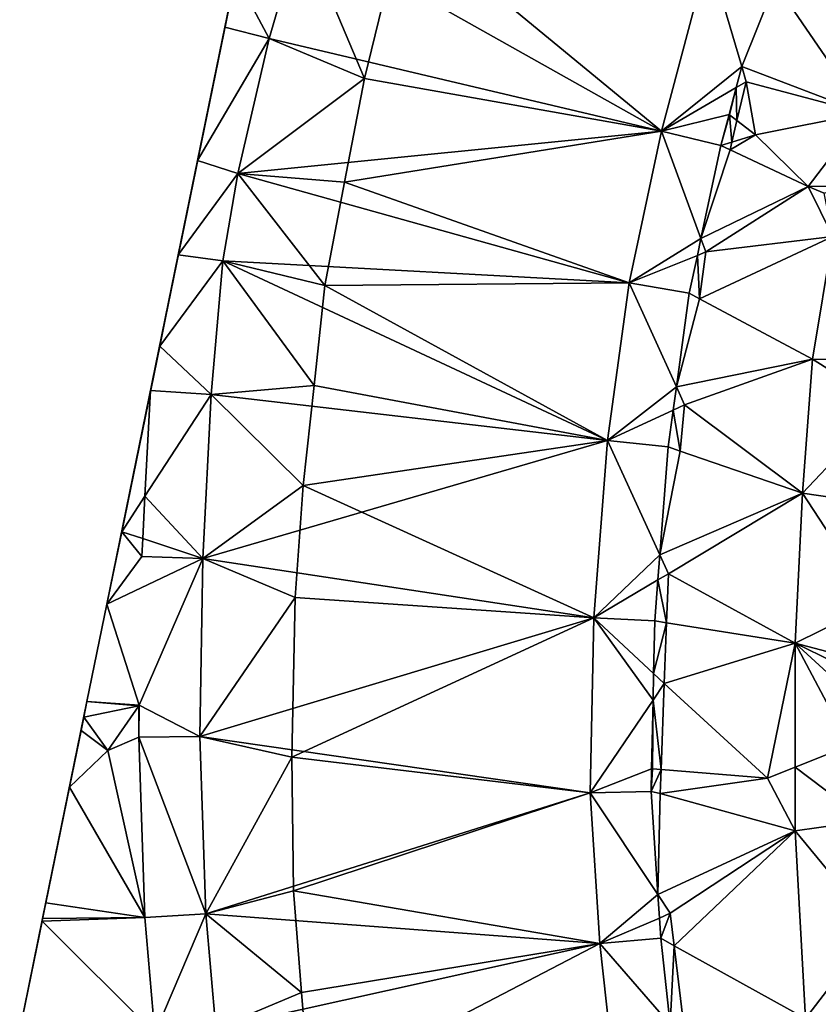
# Model space of a CAD drawing. Header units: inches. Extents: x 92348 to 92626, y 1600224 to 1600387.
# Tile 16 of 117: x 92348 to 92368, y 1600303 to 1600328. Entities that reach past the tile are written whole.
import ezdxf

# ---------------------------------------------------------------- set-up
doc = ezdxf.new("R2010")
doc.units = ezdxf.units.IN
doc.header["$MEASUREMENT"] = 0
doc.layers.add('Terreng_ortofoto', color=10, linetype='Continuous')
doc.layers.add('Veg', color=10, linetype='Continuous')

msp = doc.modelspace()

# ---------------------------------------------------------------- linework, layer by layer
at = {"layer": 'Terreng_ortofoto'}
for points in [[(92354.189, 1600333.57, 118.737), (92349.509, 1600310.686, 118.136), (92350.015, 1600313.16, 118.201)], [(92354.189, 1600333.57, 118.737), (92350.015, 1600313.16, 118.201), (92353.017, 1600327.838, 118.59)], [(92354.189, 1600333.57, 118.737), (92353.017, 1600327.838, 118.59), (92353.288, 1600329.163, 118.625)], [(92354.954, 1600330.347, 118.775), (92353.288, 1600329.163, 118.625), (92354.143, 1600327.544, 118.6)], [(92354.954, 1600330.347, 118.775), (92354.143, 1600327.544, 118.6), (92364.114, 1600325.19, 118.17)], [(92365.311, 1600329.704, 118.38), (92354.954, 1600330.347, 118.775), (92364.114, 1600325.19, 118.17)], [(92370.769, 1600330.327, 118.58), (92367.001, 1600328.958, 118.607), (92371.784, 1600327.532, 118.53)], [(92365.311, 1600329.704, 118.38), (92364.114, 1600325.19, 118.17), (92366.153, 1600326.832, 118.203)], [(92367.001, 1600328.958, 118.607), (92365.311, 1600329.704, 118.38), (92366.153, 1600326.832, 118.203)], [(92353.017, 1600327.838, 118.59), (92354.143, 1600327.544, 118.6), (92353.288, 1600329.163, 118.625)], [(92367.001, 1600328.958, 118.607), (92366.153, 1600326.832, 118.203), (92369.268, 1600325.649, 118.28)], [(92371.784, 1600327.532, 118.53), (92367.001, 1600328.958, 118.607), (92369.268, 1600325.649, 118.28)], [(92353.017, 1600327.838, 118.59), (92350.015, 1600313.16, 118.201), (92352.323, 1600324.444, 118.5)], [(92353.017, 1600327.838, 118.59), (92352.323, 1600324.444, 118.5), (92354.143, 1600327.544, 118.6)], [(92354.143, 1600327.544, 118.6), (92352.323, 1600324.444, 118.5), (92353.342, 1600324.111, 118.45)], [(92354.143, 1600327.544, 118.6), (92353.342, 1600324.111, 118.45), (92364.114, 1600325.19, 118.17)], [(92366.012, 1600326.302, 118.114), (92366.153, 1600326.832, 118.203), (92364.114, 1600325.19, 118.17)], [(92366.265, 1600326.45, 118.4), (92366.153, 1600326.832, 118.203), (92366.012, 1600326.302, 118.114)], [(92366.265, 1600326.45, 118.4), (92369.268, 1600325.649, 118.28), (92366.153, 1600326.832, 118.203)], [(92366.265, 1600326.45, 118.4), (92366.012, 1600326.302, 118.114), (92366.032, 1600325.462, 118.35)], [(92366.265, 1600326.45, 118.4), (92366.032, 1600325.462, 118.35), (92366.504, 1600325.096, 118)], [(92366.265, 1600326.45, 118.4), (92366.504, 1600325.096, 118), (92369.268, 1600325.649, 118.28)], [(92366.012, 1600326.302, 118.114), (92364.114, 1600325.19, 118.17), (92365.831, 1600325.618, 118)], [(92366.012, 1600326.302, 118.114), (92365.831, 1600325.618, 118), (92365.847, 1600325.606, 118)], [(92366.012, 1600326.302, 118.114), (92365.847, 1600325.606, 118), (92366.032, 1600325.462, 118.35)], [(92367.844, 1600323.784, 118), (92369.268, 1600325.649, 118.28), (92366.504, 1600325.096, 118)], [(92367.844, 1600323.784, 118), (92368.797, 1600323.791, 118.061), (92369.268, 1600325.649, 118.28)], [(92365.622, 1600324.83, 118.287), (92365.831, 1600325.618, 118), (92364.114, 1600325.19, 118.17)], [(92365.622, 1600324.83, 118.287), (92365.847, 1600325.606, 118), (92365.831, 1600325.618, 118)], [(92365.622, 1600324.83, 118.287), (92365.903, 1600324.915, 118.322), (92365.847, 1600325.606, 118)], [(92365.903, 1600324.915, 118.322), (92366.032, 1600325.462, 118.35), (92365.847, 1600325.606, 118)], [(92366.504, 1600325.096, 118), (92366.032, 1600325.462, 118.35), (92365.903, 1600324.915, 118.322)], [(92353.342, 1600324.111, 118.45), (92363.294, 1600321.336, 117.87), (92364.114, 1600325.19, 118.17)], [(92365.118, 1600322.461, 118.163), (92364.114, 1600325.19, 118.17), (92363.294, 1600321.336, 117.87)], [(92365.622, 1600324.83, 118.287), (92364.114, 1600325.19, 118.17), (92365.118, 1600322.461, 118.163)], [(92365.622, 1600324.83, 118.287), (92365.856, 1600324.72, 118.312), (92365.903, 1600324.915, 118.322)], [(92367.844, 1600323.784, 118), (92366.504, 1600325.096, 118), (92365.856, 1600324.72, 118.312)], [(92366.504, 1600325.096, 118), (92365.903, 1600324.915, 118.322), (92365.856, 1600324.72, 118.312)], [(92365.622, 1600324.83, 118.287), (92365.118, 1600322.461, 118.163), (92365.856, 1600324.72, 118.312)], [(92367.844, 1600323.784, 118), (92365.856, 1600324.72, 118.312), (92365.118, 1600322.461, 118.163)], [(92352.323, 1600324.444, 118.5), (92350.015, 1600313.16, 118.201), (92351.832, 1600322.043, 118.436)], [(92352.323, 1600324.444, 118.5), (92351.832, 1600322.043, 118.436), (92353.342, 1600324.111, 118.45)], [(92352.96, 1600321.898, 118.3), (92353.342, 1600324.111, 118.45), (92351.832, 1600322.043, 118.436)], [(92352.96, 1600321.898, 118.3), (92363.294, 1600321.336, 117.87), (92353.342, 1600324.111, 118.45)], [(92365.243, 1600322.121, 118.18), (92367.844, 1600323.784, 118), (92365.118, 1600322.461, 118.163)], [(92368.474, 1600322.516, 117.91), (92367.844, 1600323.784, 118), (92365.243, 1600322.121, 118.18)], [(92368.25, 1600323.614, 118), (92368.797, 1600323.791, 118.061), (92367.844, 1600323.784, 118)], [(92368.474, 1600322.516, 117.91), (92368.25, 1600323.614, 118), (92367.844, 1600323.784, 118)], [(92365.118, 1600322.461, 118.163), (92363.294, 1600321.336, 117.87), (92365.027, 1600322.034, 118.14)], [(92365.243, 1600322.121, 118.18), (92365.118, 1600322.461, 118.163), (92365.027, 1600322.034, 118.14)], [(92368.474, 1600322.516, 117.91), (92365.243, 1600322.121, 118.18), (92365.077, 1600320.931, 118.104)], [(92368.474, 1600322.516, 117.91), (92365.077, 1600320.931, 118.104), (92367.951, 1600319.396, 117.65)], [(92368.474, 1600322.516, 117.91), (92367.951, 1600319.396, 117.65), (92370.011, 1600319.373, 117.686)], [(92365.243, 1600322.121, 118.18), (92365.027, 1600322.034, 118.14), (92365.077, 1600320.931, 118.104)], [(92351.358, 1600319.724, 118.375), (92351.832, 1600322.043, 118.436), (92350.015, 1600313.16, 118.201)], [(92351.358, 1600319.724, 118.375), (92352.96, 1600321.898, 118.3), (92351.832, 1600322.043, 118.436)], [(92351.358, 1600319.724, 118.375), (92352.671, 1600318.493, 118.17), (92352.96, 1600321.898, 118.3)], [(92352.671, 1600318.493, 118.17), (92362.739, 1600317.327, 117.6), (92352.96, 1600321.898, 118.3)], [(92352.96, 1600321.898, 118.3), (92362.739, 1600317.327, 117.6), (92363.294, 1600321.336, 117.87)], [(92365.027, 1600322.034, 118.14), (92363.294, 1600321.336, 117.87), (92364.822, 1600321.068, 118.089)], [(92365.027, 1600322.034, 118.14), (92364.822, 1600321.068, 118.089), (92365.077, 1600320.931, 118.104)], [(92362.739, 1600317.327, 117.6), (92364.493, 1600318.693, 117.932), (92363.294, 1600321.336, 117.87)], [(92364.493, 1600318.693, 117.932), (92364.822, 1600321.068, 118.089), (92363.294, 1600321.336, 117.87)], [(92364.493, 1600318.693, 117.932), (92365.077, 1600320.931, 118.104), (92364.822, 1600321.068, 118.089)], [(92367.951, 1600319.396, 117.65), (92365.077, 1600320.931, 118.104), (92364.493, 1600318.693, 117.932)], [(92351.358, 1600319.724, 118.375), (92350.015, 1600313.16, 118.201), (92350.393, 1600315.005, 118.25)], [(92351.358, 1600319.724, 118.375), (92350.393, 1600315.005, 118.25), (92351.128, 1600318.598, 118.384)], [(92351.358, 1600319.724, 118.375), (92351.128, 1600318.598, 118.384), (92352.671, 1600318.493, 118.17)], [(92367.951, 1600319.396, 117.65), (92364.493, 1600318.693, 117.932), (92364.702, 1600318.232, 117.93)], [(92367.951, 1600319.396, 117.65), (92364.702, 1600318.232, 117.93), (92367.701, 1600315.99, 117.35)], [(92367.951, 1600319.396, 117.65), (92367.701, 1600315.99, 117.35), (92369.815, 1600318.222, 117.58)], [(92367.951, 1600319.396, 117.65), (92369.815, 1600318.222, 117.58), (92370.011, 1600319.373, 117.686)], [(92362.739, 1600317.327, 117.6), (92364.41, 1600318.098, 117.893), (92364.493, 1600318.693, 117.932)], [(92364.702, 1600318.232, 117.93), (92364.493, 1600318.693, 117.932), (92364.41, 1600318.098, 117.893)], [(92351.128, 1600318.598, 118.384), (92350.393, 1600315.005, 118.25), (92350.985, 1600315.912, 118.308)], [(92352.671, 1600318.493, 118.17), (92351.128, 1600318.598, 118.384), (92350.985, 1600315.912, 118.308)], [(92352.671, 1600318.493, 118.17), (92350.985, 1600315.912, 118.308), (92352.453, 1600314.326, 117.9)], [(92352.671, 1600318.493, 118.17), (92352.453, 1600314.326, 117.9), (92362.739, 1600317.327, 117.6)], [(92364.702, 1600318.232, 117.93), (92364.41, 1600318.098, 117.893), (92364.589, 1600317.056, 117.842)], [(92364.702, 1600318.232, 117.93), (92364.589, 1600317.056, 117.842), (92367.701, 1600315.99, 117.35)], [(92369.815, 1600318.222, 117.58), (92367.701, 1600315.99, 117.35), (92369.676, 1600315.698, 117.455)], [(92362.739, 1600317.327, 117.6), (92364.281, 1600317.162, 117.831), (92364.41, 1600318.098, 117.893)], [(92364.589, 1600317.056, 117.842), (92364.41, 1600318.098, 117.893), (92364.281, 1600317.162, 117.831)], [(92362.739, 1600317.327, 117.6), (92352.453, 1600314.326, 117.9), (92362.394, 1600312.812, 117.35)], [(92362.739, 1600317.327, 117.6), (92362.394, 1600312.812, 117.35), (92364.071, 1600314.418, 117.619)], [(92362.739, 1600317.327, 117.6), (92364.071, 1600314.418, 117.619), (92364.281, 1600317.162, 117.831)], [(92364.589, 1600317.056, 117.842), (92364.281, 1600317.162, 117.831), (92364.071, 1600314.418, 117.619)], [(92364.589, 1600317.056, 117.842), (92364.071, 1600314.418, 117.619), (92367.701, 1600315.99, 117.35)], [(92350.393, 1600315.005, 118.25), (92350.928, 1600314.829, 118.278), (92350.985, 1600315.912, 118.308)], [(92350.985, 1600315.912, 118.308), (92350.928, 1600314.829, 118.278), (92352.453, 1600314.326, 117.9)], [(92367.701, 1600315.99, 117.35), (92364.071, 1600314.418, 117.619), (92364.291, 1600313.938, 117.61)], [(92367.512, 1600312.172, 117.14), (92367.701, 1600315.99, 117.35), (92364.291, 1600313.938, 117.61)], [(92367.512, 1600312.172, 117.14), (92369.537, 1600313.175, 117.33), (92367.701, 1600315.99, 117.35)], [(92369.676, 1600315.698, 117.455), (92367.701, 1600315.99, 117.35), (92369.537, 1600313.175, 117.33)], [(92350.393, 1600315.005, 118.25), (92350.015, 1600313.16, 118.201), (92350.904, 1600314.379, 118.265)], [(92350.393, 1600315.005, 118.25), (92350.904, 1600314.379, 118.265), (92350.928, 1600314.829, 118.278)], [(92350.904, 1600314.379, 118.265), (92352.453, 1600314.326, 117.9), (92350.928, 1600314.829, 118.278)], [(92350.904, 1600314.379, 118.265), (92350.015, 1600313.16, 118.201), (92352.453, 1600314.326, 117.9)], [(92364.071, 1600314.418, 117.619), (92362.394, 1600312.812, 117.35), (92364.022, 1600313.779, 117.57)], [(92364.291, 1600313.938, 117.61), (92364.071, 1600314.418, 117.619), (92364.022, 1600313.779, 117.57)], [(92350.015, 1600313.16, 118.201), (92350.84, 1600310.592, 118), (92352.453, 1600314.326, 117.9)], [(92350.84, 1600310.592, 118), (92352.377, 1600309.795, 117.62), (92352.453, 1600314.326, 117.9)], [(92352.453, 1600314.326, 117.9), (92352.377, 1600309.795, 117.62), (92362.394, 1600312.812, 117.35)], [(92364.244, 1600312.689, 117.5), (92364.291, 1600313.938, 117.61), (92364.022, 1600313.779, 117.57)], [(92367.512, 1600312.172, 117.14), (92364.291, 1600313.938, 117.61), (92364.244, 1600312.689, 117.5)], [(92364.022, 1600313.779, 117.57), (92362.394, 1600312.812, 117.35), (92363.943, 1600312.736, 117.49)], [(92364.244, 1600312.689, 117.5), (92364.022, 1600313.779, 117.57), (92363.943, 1600312.736, 117.49)], [(92350.015, 1600313.16, 118.201), (92349.509, 1600310.686, 118.136), (92350.84, 1600310.592, 118)], [(92367.512, 1600312.172, 117.14), (92369.476, 1600311.652, 117.197), (92369.537, 1600313.175, 117.33)], [(92352.377, 1600309.795, 117.62), (92362.299, 1600308.362, 117.02), (92362.394, 1600312.812, 117.35)], [(92362.299, 1600308.362, 117.02), (92363.9, 1600310.723, 117.227), (92362.394, 1600312.812, 117.35)], [(92363.914, 1600311.397, 117.315), (92363.943, 1600312.736, 117.49), (92362.394, 1600312.812, 117.35)], [(92363.914, 1600311.397, 117.315), (92362.394, 1600312.812, 117.35), (92363.9, 1600310.723, 117.227)], [(92364.244, 1600312.689, 117.5), (92363.943, 1600312.736, 117.49), (92363.914, 1600311.397, 117.315)], [(92364.244, 1600312.689, 117.5), (92363.914, 1600311.397, 117.315), (92364.186, 1600311.144, 117.365)], [(92367.512, 1600312.172, 117.14), (92364.244, 1600312.689, 117.5), (92364.186, 1600311.144, 117.365)], [(92367.512, 1600312.172, 117.14), (92364.186, 1600311.144, 117.365), (92366.811, 1600308.739, 117)], [(92367.512, 1600312.172, 117.14), (92366.811, 1600308.739, 117), (92367.511, 1600309.018, 116.915)], [(92367.512, 1600312.172, 117.14), (92367.511, 1600309.018, 116.915), (92368.892, 1600309.57, 117)], [(92367.512, 1600312.172, 117.14), (92369.335, 1600310.5, 117), (92369.459, 1600311.22, 117)], [(92367.512, 1600312.172, 117.14), (92369.459, 1600311.22, 117), (92369.476, 1600311.652, 117.197)], [(92367.512, 1600312.172, 117.14), (92368.892, 1600309.57, 117), (92369.335, 1600310.5, 117)], [(92364.186, 1600311.144, 117.365), (92363.914, 1600311.397, 117.315), (92363.9, 1600310.723, 117.227)], [(92364.186, 1600311.144, 117.365), (92363.9, 1600310.723, 117.227), (92364.103, 1600308.956, 117.173)], [(92366.811, 1600308.739, 117), (92364.186, 1600311.144, 117.365), (92364.103, 1600308.956, 117.173)], [(92347.8, 1600302.329, 117.822), (92348.381, 1600305.17, 117.978), (92349.509, 1600310.686, 118.136)], [(92348.462, 1600305.566, 118), (92349.509, 1600310.686, 118.136), (92348.381, 1600305.17, 117.978)], [(92348.462, 1600305.566, 118), (92349.064, 1600308.506, 118.078), (92349.509, 1600310.686, 118.136)], [(92349.36, 1600309.954, 118.116), (92349.509, 1600310.686, 118.136), (92349.064, 1600308.506, 118.078)], [(92349.36, 1600309.954, 118.116), (92349.428, 1600310.286, 118.125), (92349.509, 1600310.686, 118.136)], [(92349.509, 1600310.686, 118.136), (92349.428, 1600310.286, 118.125), (92350.829, 1600310.575, 118)], [(92350.84, 1600310.592, 118), (92349.509, 1600310.686, 118.136), (92350.829, 1600310.575, 118)], [(92362.299, 1600308.362, 117.02), (92363.862, 1600308.976, 117), (92363.9, 1600310.723, 117.227)], [(92363.9, 1600310.723, 117.227), (92363.862, 1600308.976, 117), (92363.882, 1600308.974, 117)], [(92364.103, 1600308.956, 117.173), (92363.9, 1600310.723, 117.227), (92363.882, 1600308.974, 117)], [(92350.037, 1600309.441, 118), (92350.829, 1600310.575, 118), (92349.428, 1600310.286, 118.125)], [(92350.037, 1600309.441, 118), (92350.827, 1600309.781, 117.888), (92350.829, 1600310.575, 118)], [(92350.84, 1600310.592, 118), (92350.829, 1600310.575, 118), (92350.827, 1600309.781, 117.888)], [(92350.84, 1600310.592, 118), (92350.827, 1600309.781, 117.888), (92352.377, 1600309.795, 117.62)], [(92350.037, 1600309.441, 118), (92349.428, 1600310.286, 118.125), (92349.36, 1600309.954, 118.116)], [(92350.037, 1600309.441, 118), (92349.36, 1600309.954, 118.116), (92349.064, 1600308.506, 118.078)], [(92350.984, 1600305.195, 117.507), (92350.827, 1600309.781, 117.888), (92350.037, 1600309.441, 118)], [(92352.532, 1600305.288, 117.35), (92352.377, 1600309.795, 117.62), (92350.827, 1600309.781, 117.888)], [(92350.984, 1600305.195, 117.507), (92352.532, 1600305.288, 117.35), (92350.827, 1600309.781, 117.888)], [(92352.532, 1600305.288, 117.35), (92362.299, 1600308.362, 117.02), (92352.377, 1600309.795, 117.62)], [(92350.984, 1600305.195, 117.507), (92350.037, 1600309.441, 118), (92349.064, 1600308.506, 118.078)], [(92369.317, 1600307.657, 116.85), (92368.892, 1600309.57, 117), (92367.511, 1600309.018, 116.915)], [(92362.299, 1600308.362, 117.02), (92363.85, 1600308.396, 117.095), (92363.862, 1600308.976, 117)], [(92363.85, 1600308.396, 117.095), (92363.882, 1600308.974, 117), (92363.862, 1600308.976, 117)], [(92364.103, 1600308.956, 117.173), (92363.882, 1600308.974, 117), (92363.85, 1600308.396, 117.095)], [(92364.08, 1600308.35, 117.12), (92364.103, 1600308.956, 117.173), (92363.85, 1600308.396, 117.095)], [(92366.811, 1600308.739, 117), (92364.103, 1600308.956, 117.173), (92364.08, 1600308.35, 117.12)], [(92367.51, 1600307.399, 116.8), (92367.511, 1600309.018, 116.915), (92366.811, 1600308.739, 117)], [(92369.317, 1600307.657, 116.85), (92367.511, 1600309.018, 116.915), (92367.51, 1600307.399, 116.8)], [(92367.51, 1600307.399, 116.8), (92366.811, 1600308.739, 117), (92364.08, 1600308.35, 117.12)], [(92350.984, 1600305.195, 117.507), (92349.064, 1600308.506, 118.078), (92348.462, 1600305.566, 118)], [(92362.55, 1600304.533, 116.84), (92362.299, 1600308.362, 117.02), (92352.532, 1600305.288, 117.35)], [(92364.022, 1600305.778, 117.022), (92363.85, 1600308.396, 117.095), (92362.299, 1600308.362, 117.02)], [(92364.022, 1600305.778, 117.022), (92362.299, 1600308.362, 117.02), (92362.55, 1600304.533, 116.84)], [(92364.022, 1600305.778, 117.022), (92364.08, 1600308.35, 117.12), (92363.85, 1600308.396, 117.095)], [(92364.022, 1600305.778, 117.022), (92367.51, 1600307.399, 116.8), (92364.08, 1600308.35, 117.12)], [(92369.548, 1600304.929, 116.705), (92369.317, 1600307.657, 116.85), (92367.51, 1600307.399, 116.8)], [(92364.339, 1600305.302, 117.04), (92367.51, 1600307.399, 116.8), (92364.022, 1600305.778, 117.022)], [(92364.339, 1600305.302, 117.04), (92364.437, 1600304.478, 116.992), (92367.51, 1600307.399, 116.8)], [(92367.779, 1600302.63, 116.55), (92367.51, 1600307.399, 116.8), (92364.437, 1600304.478, 116.992)], [(92369.548, 1600304.929, 116.705), (92367.51, 1600307.399, 116.8), (92367.779, 1600302.63, 116.55)], [(92364.061, 1600305.182, 117.006), (92364.022, 1600305.778, 117.022), (92362.55, 1600304.533, 116.84)], [(92364.339, 1600305.302, 117.04), (92364.022, 1600305.778, 117.022), (92364.061, 1600305.182, 117.006)], [(92350.984, 1600305.195, 117.507), (92348.462, 1600305.566, 118), (92348.381, 1600305.17, 117.978)], [(92347.8, 1600302.329, 117.822), (92348.368, 1600305.103, 117.975), (92348.381, 1600305.17, 117.978)], [(92347.8, 1600302.329, 117.822), (92351.239, 1600302.241, 117.333), (92348.368, 1600305.103, 117.975)], [(92350.984, 1600305.195, 117.507), (92348.381, 1600305.17, 117.978), (92348.368, 1600305.103, 117.975)], [(92350.984, 1600305.195, 117.507), (92348.368, 1600305.103, 117.975), (92351.239, 1600302.241, 117.333)], [(92350.984, 1600305.195, 117.507), (92351.239, 1600302.241, 117.333), (92352.532, 1600305.288, 117.35)], [(92352.784, 1600302.371, 117.185), (92352.532, 1600305.288, 117.35), (92351.239, 1600302.241, 117.333)], [(92352.784, 1600302.371, 117.185), (92362.55, 1600304.533, 116.84), (92352.532, 1600305.288, 117.35)], [(92364.061, 1600305.182, 117.006), (92362.55, 1600304.533, 116.84), (92364.095, 1600304.667, 116.991)], [(92364.339, 1600305.302, 117.04), (92364.061, 1600305.182, 117.006), (92364.095, 1600304.667, 116.991)], [(92364.339, 1600305.302, 117.04), (92364.095, 1600304.667, 116.991), (92364.437, 1600304.478, 116.992)], [(92369.548, 1600304.929, 116.705), (92367.779, 1600302.63, 116.55), (92369.78, 1600302.202, 116.56)], [(92364.095, 1600304.667, 116.991), (92362.55, 1600304.533, 116.84), (92364.333, 1600302.473, 116.828)], [(92364.437, 1600304.478, 116.992), (92364.095, 1600304.667, 116.991), (92364.333, 1600302.473, 116.828)], [(92352.784, 1600302.371, 117.185), (92363.044, 1600299.979, 116.57), (92362.55, 1600304.533, 116.84)], [(92363.044, 1600299.979, 116.57), (92364.333, 1600302.473, 116.828), (92362.55, 1600304.533, 116.84)], [(92364.437, 1600304.478, 116.992), (92364.333, 1600302.473, 116.828), (92364.732, 1600302.011, 116.85)], [(92367.779, 1600302.63, 116.55), (92364.437, 1600304.478, 116.992), (92364.732, 1600302.011, 116.85)]]:
    msp.add_3dface(points, dxfattribs=at)
at = {"layer": 'Veg', "color": 7}
for points in [[(92354.954, 1600330.347, 118.775), (92356.561, 1600326.527, 118.55), (92357.557, 1600330.596, 118.7)], [(92357.557, 1600330.596, 118.7), (92356.561, 1600326.527, 118.55), (92364.114, 1600325.19, 118.17)], [(92357.557, 1600330.596, 118.7), (92364.114, 1600325.19, 118.17), (92365.311, 1600329.704, 118.38)], [(92354.954, 1600330.347, 118.775), (92354.143, 1600327.544, 118.6), (92356.561, 1600326.527, 118.55)], [(92354.143, 1600327.544, 118.6), (92353.342, 1600324.111, 118.45), (92356.561, 1600326.527, 118.55)], [(92353.342, 1600324.111, 118.45), (92356.059, 1600323.897, 118.415), (92356.561, 1600326.527, 118.55)], [(92356.561, 1600326.527, 118.55), (92356.059, 1600323.897, 118.415), (92364.114, 1600325.19, 118.17)], [(92356.059, 1600323.897, 118.415), (92363.294, 1600321.336, 117.87), (92364.114, 1600325.19, 118.17)], [(92353.342, 1600324.111, 118.45), (92352.96, 1600321.898, 118.3), (92355.557, 1600321.267, 118.28)], [(92353.342, 1600324.111, 118.45), (92355.557, 1600321.267, 118.28), (92356.059, 1600323.897, 118.415)], [(92356.059, 1600323.897, 118.415), (92355.557, 1600321.267, 118.28), (92363.294, 1600321.336, 117.87)], [(92352.96, 1600321.898, 118.3), (92352.671, 1600318.493, 118.17), (92355.283, 1600318.722, 118.14)], [(92352.96, 1600321.898, 118.3), (92355.283, 1600318.722, 118.14), (92355.557, 1600321.267, 118.28)], [(92355.557, 1600321.267, 118.28), (92355.283, 1600318.722, 118.14), (92362.739, 1600317.327, 117.6)], [(92355.557, 1600321.267, 118.28), (92362.739, 1600317.327, 117.6), (92363.294, 1600321.336, 117.87)], [(92352.671, 1600318.493, 118.17), (92355.008, 1600316.177, 118), (92355.283, 1600318.722, 118.14)], [(92355.283, 1600318.722, 118.14), (92355.008, 1600316.177, 118), (92362.739, 1600317.327, 117.6)], [(92352.671, 1600318.493, 118.17), (92352.453, 1600314.326, 117.9), (92355.008, 1600316.177, 118)], [(92355.008, 1600316.177, 118), (92362.394, 1600312.812, 117.35), (92362.739, 1600317.327, 117.6)], [(92352.453, 1600314.326, 117.9), (92354.801, 1600313.33, 117.77), (92355.008, 1600316.177, 118)], [(92355.008, 1600316.177, 118), (92354.801, 1600313.33, 117.77), (92362.394, 1600312.812, 117.35)], [(92352.453, 1600314.326, 117.9), (92352.377, 1600309.795, 117.62), (92354.801, 1600313.33, 117.77)], [(92352.377, 1600309.795, 117.62), (92354.716, 1600309.27, 117.52), (92354.801, 1600313.33, 117.77)], [(92354.801, 1600313.33, 117.77), (92354.716, 1600309.27, 117.52), (92362.394, 1600312.812, 117.35)], [(92354.716, 1600309.27, 117.52), (92362.299, 1600308.362, 117.02), (92362.394, 1600312.812, 117.35)], [(92352.377, 1600309.795, 117.62), (92352.532, 1600305.288, 117.35), (92354.716, 1600309.27, 117.52)], [(92354.716, 1600309.27, 117.52), (92352.532, 1600305.288, 117.35), (92354.757, 1600305.877, 117.32)], [(92354.716, 1600309.27, 117.52), (92354.757, 1600305.877, 117.32), (92362.299, 1600308.362, 117.02)], [(92362.299, 1600308.362, 117.02), (92354.757, 1600305.877, 117.32), (92362.55, 1600304.533, 116.84)], [(92354.757, 1600305.877, 117.32), (92352.532, 1600305.288, 117.35), (92354.967, 1600303.286, 117.185)], [(92354.757, 1600305.877, 117.32), (92354.967, 1600303.286, 117.185), (92362.55, 1600304.533, 116.84)], [(92352.532, 1600305.288, 117.35), (92352.784, 1600302.371, 117.185), (92354.967, 1600303.286, 117.185)], [(92354.967, 1600303.286, 117.185), (92355.176, 1600300.694, 117.05), (92362.55, 1600304.533, 116.84)], [(92362.55, 1600304.533, 116.84), (92355.176, 1600300.694, 117.05), (92363.044, 1600299.979, 116.57)], [(92354.967, 1600303.286, 117.185), (92352.784, 1600302.371, 117.185), (92355.176, 1600300.694, 117.05)]]:
    msp.add_3dface(points, dxfattribs=at)

doc.saveas('drawing.dxf')
